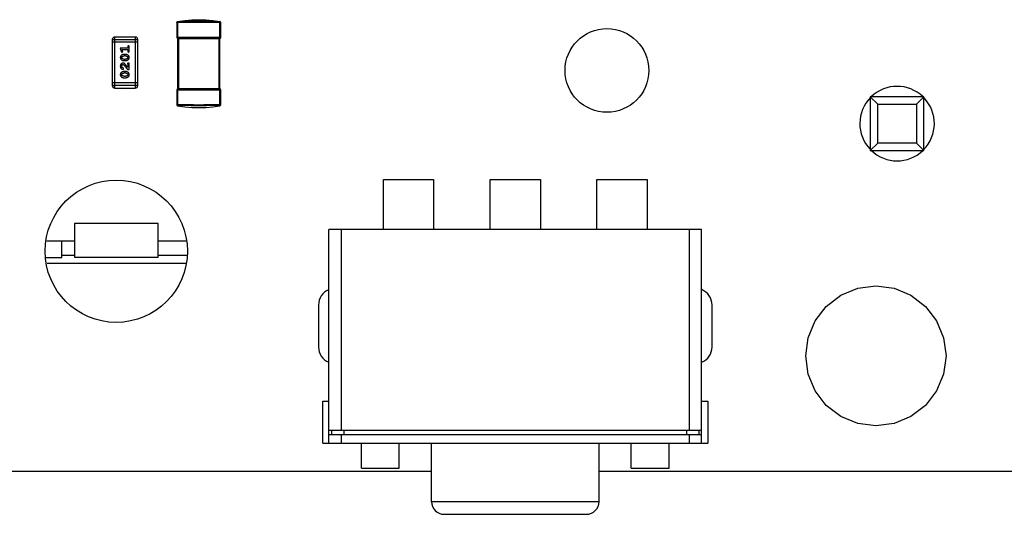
# Model space of a CAD drawing. Header units: millimetres. Extents: x 556 to 717, y 170 to 290.
# Tile 6 of 167: x 607.64 to 619.4, y 169.58 to 175.49. Entities that reach past the tile are written whole.
import ezdxf

# ---------------------------------------------------------------- set-up
doc = ezdxf.new("R2010")
doc.units = ezdxf.units.MM
doc.header["$LTSCALE"] = 30.734
doc.layers.get('0').update_dxf_attribs({"linetype": 'CONTINUOUS'})

msp = doc.modelspace()

# ---------------------------------------------------------------- linework, layer by layer
at = {"linetype": 'Continuous'}
for p, q in [((609.516, 175.456), (609.516, 175.279)), ((609.516, 175.454), (609.528, 175.454)), ((609.528, 175.454), (609.528, 175.466)), ((609.528, 174.478), (609.528, 175.454)), ((610.03, 175.468), (610.028, 175.466)), ((610.028, 175.466), (610.028, 175.454)), ((610.028, 174.478), (610.028, 175.454)), ((610.028, 175.454), (610.041, 175.454)), ((610.041, 175.279), (610.041, 175.456)), ((608.746, 175.253), (608.746, 174.704)), ((608.746, 175.253), (609.05, 175.253)), ((609.05, 175.223), (608.746, 175.223)), ((608.776, 174.674), (608.776, 175.284)), ((609.02, 175.284), (608.776, 175.284)), ((609.02, 175.284), (609.02, 174.674)), ((609.05, 174.704), (609.05, 175.253)), ((610.041, 175.279), (609.516, 175.279)), ((609.528, 175.266), (610.028, 175.266)), ((609.541, 174.666), (609.541, 175.266)), ((610.016, 175.266), (610.016, 174.666)), ((608.841, 175.15), (608.851, 175.114)), ((608.93, 175.15), (608.841, 175.15)), ((608.869, 175.118), (608.865, 175.133)), ((608.865, 175.133), (608.93, 175.133)), ((608.93, 175.168), (608.93, 175.15)), ((608.93, 175.133), (608.93, 175.116)), ((608.947, 175.116), (608.947, 175.168)), ((608.904, 175.076), (608.886, 175.076)), ((608.904, 175.059), (608.886, 175.059)), ((608.886, 175.02), (608.904, 175.02)), ((608.886, 175.002), (608.904, 175.002)), ((608.947, 174.973), (608.939, 174.973)), ((608.947, 174.895), (608.947, 174.973)), ((608.904, 174.872), (608.886, 174.872)), ((608.904, 174.855), (608.886, 174.855)), ((608.928, 174.895), (608.947, 174.895)), ((608.93, 174.958), (608.93, 174.922)), ((609.05, 174.735), (608.746, 174.735)), ((608.886, 174.815), (608.904, 174.815)), ((608.886, 174.798), (608.904, 174.798)), ((609.05, 174.704), (608.746, 174.704)), ((608.776, 174.674), (609.02, 174.674)), ((609.516, 174.654), (609.516, 174.476)), ((609.516, 174.654), (610.041, 174.654)), ((610.028, 174.666), (609.528, 174.666)), ((610.041, 174.476), (610.041, 174.654)), ((617.798, 174.57), (617.798, 173.93)), ((617.886, 174.482), (617.798, 174.57)), ((618.438, 174.57), (617.798, 174.57)), ((618.35, 174.482), (618.438, 174.57)), ((618.438, 173.93), (618.438, 174.57)), ((609.528, 174.478), (609.516, 174.478)), ((609.528, 174.466), (609.528, 174.478)), ((610.028, 174.478), (610.028, 174.466)), ((610.041, 174.478), (610.028, 174.478)), ((610.03, 174.464), (610.028, 174.466)), ((617.886, 174.018), (617.886, 174.482)), ((617.886, 174.482), (618.35, 174.482)), ((618.35, 174.482), (618.35, 174.018)), ((617.798, 173.93), (617.886, 174.018)), ((617.798, 173.93), (618.438, 173.93)), ((618.35, 174.018), (617.886, 174.018)), ((618.438, 173.93), (618.35, 174.018)), ((611.983, 172.983), (611.983, 173.583)), ((611.983, 173.583), (612.583, 173.583)), ((612.583, 173.583), (612.583, 172.983)), ((613.258, 172.983), (613.258, 173.583)), ((613.258, 173.583), (613.858, 173.583)), ((613.858, 173.583), (613.858, 172.983)), ((614.533, 172.983), (614.533, 173.583)), ((614.533, 173.583), (615.133, 173.583)), ((615.133, 173.583), (615.133, 172.983)), ((608.293, 173.055), (608.293, 172.655)), ((609.293, 173.055), (608.293, 173.055)), ((609.293, 172.655), (609.293, 173.055)), ((611.333, 170.433), (611.333, 172.983)), ((615.783, 172.983), (611.333, 172.983)), ((611.483, 170.587), (611.483, 172.983)), ((615.633, 172.983), (615.633, 170.587)), ((615.783, 170.433), (615.783, 172.983)), ((607.963, 172.85), (608.293, 172.85)), ((608.143, 172.65), (608.143, 172.85)), ((609.293, 172.85), (609.623, 172.85)), ((607.955, 172.65), (608.143, 172.65)), ((608.143, 172.68), (608.293, 172.68)), ((608.293, 172.655), (609.293, 172.655)), ((609.293, 172.68), (609.636, 172.68)), ((609.62, 172.58), (607.966, 172.58)), ((617.446, 172.2), (617.648, 172.283)), ((617.648, 172.283), (617.864, 172.312)), ((617.864, 172.312), (618.081, 172.283)), ((618.081, 172.283), (618.283, 172.2)), ((617.272, 172.067), (617.446, 172.2)), ((618.283, 172.2), (618.456, 172.067)), ((611.208, 172.083), (611.208, 171.583)), ((615.908, 171.583), (615.908, 172.083)), ((617.139, 171.893), (617.272, 172.067)), ((618.456, 172.067), (618.589, 171.893)), ((617.056, 171.691), (617.139, 171.893)), ((618.589, 171.893), (618.673, 171.691)), ((617.027, 171.475), (617.056, 171.691)), ((618.673, 171.691), (618.702, 171.475)), ((617.056, 171.258), (617.027, 171.475)), ((618.702, 171.475), (618.673, 171.258)), ((617.139, 171.056), (617.056, 171.258)), ((618.673, 171.258), (618.589, 171.056)), ((617.272, 170.883), (617.139, 171.056)), ((618.589, 171.056), (618.456, 170.883)), ((611.258, 170.433), (611.258, 170.933)), ((611.258, 170.933), (611.333, 170.933)), ((615.783, 170.933), (615.858, 170.933)), ((615.858, 170.933), (615.858, 170.433)), ((617.446, 170.75), (617.272, 170.883)), ((618.456, 170.883), (618.283, 170.75)), ((617.648, 170.666), (617.446, 170.75)), ((618.283, 170.75), (618.081, 170.666)), ((617.864, 170.638), (617.648, 170.666)), ((618.081, 170.666), (617.864, 170.638)), ((611.333, 170.587), (615.783, 170.587)), ((615.783, 170.533), (611.333, 170.533)), ((611.363, 170.587), (611.363, 170.533)), ((611.483, 170.433), (611.483, 170.533)), ((611.513, 170.533), (611.513, 170.587)), ((615.603, 170.587), (615.603, 170.533)), ((615.633, 170.533), (615.633, 170.433)), ((615.753, 170.533), (615.753, 170.587)), ((611.258, 170.433), (615.858, 170.433)), ((611.72, 170.133), (611.72, 170.433)), ((612.172, 170.133), (612.172, 170.433)), ((612.558, 169.733), (612.558, 170.433)), ((614.558, 169.733), (614.558, 170.433)), ((614.944, 170.133), (614.944, 170.433)), ((615.396, 170.133), (615.396, 170.433)), ((596.608, 170.1), (612.558, 170.098)), ((611.72, 170.133), (612.172, 170.133)), ((614.558, 170.098), (620.169, 170.097)), ((614.944, 170.133), (615.396, 170.133)), ((614.558, 169.733), (612.558, 169.733)), ((612.708, 169.583), (614.408, 169.583))]:
    msp.add_line(p, q, dxfattribs=at)
for points in [[(609.526, 175.468), (609.524, 175.468), (609.521, 175.466), (609.519, 175.464), (609.517, 175.462), (609.516, 175.459), (609.516, 175.456)], [(609.526, 175.468), (609.61, 175.481), (609.694, 175.488), (609.778, 175.491), (609.862, 175.488), (609.947, 175.481), (610.03, 175.468)], [(610.041, 175.456), (610.04, 175.459), (610.039, 175.462), (610.038, 175.464), (610.035, 175.466), (610.032, 175.468), (610.031, 175.468)], [(609.516, 174.476), (609.516, 174.473), (609.518, 174.469), (609.52, 174.467), (609.523, 174.465), (609.526, 174.464)], [(609.526, 174.464), (609.61, 174.451), (609.694, 174.444), (609.778, 174.441), (609.862, 174.444), (609.947, 174.451), (610.03, 174.464)], [(610.031, 174.464), (610.033, 174.465), (610.036, 174.467), (610.039, 174.469), (610.04, 174.473), (610.041, 174.476)]]:
    msp.add_lwpolyline(points, dxfattribs=at)
for centre, radius in [((614.653, 174.885), 0.5), ((608.793, 172.725), 0.85)]:
    msp.add_circle(centre, radius, dxfattribs=at)
for centre, radius, start, end in [((609.528, 175.454), 0.0125, 171.5378, 179.9822), ((609.778, 163.377), 12.08, 88.8142, 91.1859), ((610.028, 175.454), 0.0125, 0.0421, 8.433), ((608.776, 175.253), 0.0305, 90, 180), ((609.02, 175.253), 0.0305, 0, 90), ((609.528, 175.279), 0.0125, 180, 270), ((610.028, 175.279), 0.0125, 270, 0), ((608.776, 174.704), 0.0305, 180, 270), ((609.02, 174.704), 0.0305, 270, 0), ((609.528, 174.654), 0.0125, 90, 180), ((610.028, 174.654), 0.0125, 0, 90), ((618.118, 174.25), 0.445, 46.296, 133.6255), ((618.118, 174.25), 0.445, 135.3557, 223.6994), ((618.118, 174.25), 0.445, 315.3557, 43.6994), ((609.528, 174.478), 0.0125, 180.0423, 188.433), ((609.778, 186.556), 12.08, 268.8142, 271.1858), ((610.028, 174.478), 0.0125, 351.5378, 359.9825), ((610.028, 174.478), 0.0126, 350.9596, 351.5698), ((618.118, 174.25), 0.445, 226.2954, 313.626), ((611.408, 172.083), 0.2, 112.6111, 180), ((615.708, 172.083), 0.2, 0, 67.4409), ((611.408, 171.583), 0.2, 180, 247.3881), ((615.708, 171.583), 0.2, 292.5581, 0), ((612.708, 169.733), 0.15, 180, 270), ((614.408, 169.733), 0.15, 270, 0)]:
    msp.add_arc(centre, radius, start, end, dxfattribs=at)
for points, knots in [([(609.516, 175.456), (609.516, 175.457), (609.517, 175.46), (609.52, 175.463), (609.524, 175.466), (609.527, 175.466), (609.528, 175.466)], [0, 0, 0, 0, 0.247151, 0.50673, 0.762719, 1, 1, 1, 1]), ([(610.028, 175.466), (609.987, 175.467), (609.903, 175.468), (609.778, 175.469), (609.653, 175.468), (609.57, 175.467), (609.528, 175.466)], [0, 0, 0, 0, 0.249983, 0.5, 0.750017, 1, 1, 1, 1]), ([(610.028, 175.466), (610.03, 175.466), (610.033, 175.466), (610.037, 175.463), (610.039, 175.46), (610.04, 175.457), (610.041, 175.456)], [0, 0, 0, 0, 0.237282, 0.493274, 0.752853, 1, 1, 1, 1]), ([(608.851, 175.114), (608.852, 175.113), (608.852, 175.111), (608.853, 175.109), (608.854, 175.108), (608.855, 175.106), (608.856, 175.106), (608.857, 175.105), (608.859, 175.105), (608.86, 175.105), (608.86, 175.105)], [0, 0, 0, 0, 0.187321, 0.344927, 0.475328, 0.579604, 0.674244, 0.773631, 0.882025, 1, 1, 1, 1]), ([(608.86, 175.105), (608.861, 175.105), (608.862, 175.105), (608.864, 175.105), (608.866, 175.106), (608.867, 175.107), (608.868, 175.108), (608.869, 175.11), (608.87, 175.111), (608.87, 175.112), (608.87, 175.113)], [0, 0, 0, 0, 0.138815, 0.27042, 0.39836, 0.52875, 0.654955, 0.771147, 0.884581, 1, 1, 1, 1]), ([(608.87, 175.113), (608.87, 175.113), (608.87, 175.114), (608.869, 175.115), (608.869, 175.116), (608.869, 175.117), (608.869, 175.118)], [0, 0, 0, 0, 0.183151, 0.413144, 0.682305, 1, 1, 1, 1]), ([(608.938, 175.179), (608.938, 175.179), (608.936, 175.179), (608.935, 175.178), (608.933, 175.177), (608.932, 175.176), (608.931, 175.174), (608.93, 175.172), (608.93, 175.17), (608.93, 175.168), (608.93, 175.168)], [0, 0, 0, 0, 0.11517, 0.223509, 0.328254, 0.438012, 0.553651, 0.682263, 0.830856, 1, 1, 1, 1]), ([(608.93, 175.116), (608.93, 175.115), (608.93, 175.113), (608.93, 175.111), (608.931, 175.109), (608.932, 175.107), (608.933, 175.106), (608.935, 175.105), (608.936, 175.105), (608.938, 175.105), (608.938, 175.105)], [0, 0, 0, 0, 0.169102, 0.317658, 0.446239, 0.563118, 0.671828, 0.776546, 0.884858, 1, 1, 1, 1]), ([(608.947, 175.168), (608.947, 175.168), (608.947, 175.17), (608.946, 175.172), (608.946, 175.174), (608.944, 175.176), (608.943, 175.177), (608.942, 175.178), (608.94, 175.179), (608.939, 175.179), (608.938, 175.179)], [0, 0, 0, 0, 0.169012, 0.317488, 0.445429, 0.560977, 0.67065, 0.776666, 0.88492, 1, 1, 1, 1]), ([(608.938, 175.105), (608.939, 175.105), (608.94, 175.105), (608.942, 175.105), (608.943, 175.106), (608.945, 175.107), (608.946, 175.109), (608.946, 175.111), (608.947, 175.113), (608.947, 175.115), (608.947, 175.116)], [0, 0, 0, 0, 0.115051, 0.223278, 0.329269, 0.437893, 0.554681, 0.682591, 0.83103, 1, 1, 1, 1]), ([(608.886, 175.076), (608.885, 175.076), (608.883, 175.076), (608.88, 175.076), (608.877, 175.075), (608.873, 175.075), (608.87, 175.074), (608.867, 175.073), (608.864, 175.071), (608.861, 175.07), (608.859, 175.068), (608.856, 175.067), (608.854, 175.065), (608.852, 175.063), (608.85, 175.062), (608.848, 175.06), (608.847, 175.058), (608.845, 175.056), (608.844, 175.053), (608.842, 175.049), (608.842, 175.044), (608.841, 175.041), (608.841, 175.039)], [0, 0, 0, 0, 0.049855, 0.099516, 0.148482, 0.19758, 0.246804, 0.296268, 0.346517, 0.397047, 0.446826, 0.49336, 0.537801, 0.579207, 0.617974, 0.654833, 0.689171, 0.722088, 0.786392, 0.853518, 0.924186, 1, 1, 1, 1]), ([(608.841, 175.039), (608.841, 175.038), (608.842, 175.035), (608.842, 175.031), (608.843, 175.027), (608.845, 175.023), (608.847, 175.02), (608.85, 175.017), (608.853, 175.014), (608.856, 175.012), (608.859, 175.01), (608.863, 175.008), (608.867, 175.006), (608.871, 175.005), (608.874, 175.004), (608.878, 175.003), (608.882, 175.002), (608.885, 175.002), (608.886, 175.002)], [0, 0, 0, 0, 0.06692, 0.130834, 0.19258, 0.252759, 0.312631, 0.373411, 0.436359, 0.501894, 0.568244, 0.632472, 0.69556, 0.757163, 0.818592, 0.878885, 0.939235, 1, 1, 1, 1]), ([(608.874, 174.973), (608.873, 174.972), (608.871, 174.972), (608.868, 174.972), (608.865, 174.971), (608.862, 174.97), (608.859, 174.969), (608.856, 174.967), (608.853, 174.965), (608.851, 174.962), (608.849, 174.96), (608.847, 174.957), (608.845, 174.954), (608.844, 174.95), (608.843, 174.947), (608.842, 174.944), (608.842, 174.94), (608.841, 174.937), (608.841, 174.936)], [0, 0, 0, 0, 0.060981, 0.120256, 0.178148, 0.236115, 0.293993, 0.352864, 0.413358, 0.476056, 0.539296, 0.602396, 0.665116, 0.728325, 0.792919, 0.859317, 0.928302, 1, 1, 1, 1]), ([(608.859, 175.039), (608.859, 175.04), (608.859, 175.041), (608.859, 175.043), (608.859, 175.045), (608.86, 175.046), (608.861, 175.048), (608.862, 175.049), (608.863, 175.05), (608.864, 175.051), (608.864, 175.051)], [0, 0, 0, 0, 0.138115, 0.270177, 0.397547, 0.520057, 0.63869, 0.757499, 0.878226, 1, 1, 1, 1]), ([(608.865, 175.027), (608.864, 175.027), (608.863, 175.028), (608.862, 175.03), (608.861, 175.031), (608.86, 175.032), (608.86, 175.034), (608.859, 175.036), (608.859, 175.038), (608.859, 175.039), (608.859, 175.039)], [0, 0, 0, 0, 0.13042, 0.256046, 0.378133, 0.498725, 0.620452, 0.742761, 0.869406, 1, 1, 1, 1]), ([(608.864, 175.051), (608.865, 175.052), (608.866, 175.053), (608.869, 175.055), (608.872, 175.056), (608.874, 175.057), (608.877, 175.058), (608.88, 175.059), (608.883, 175.059), (608.885, 175.059), (608.886, 175.059)], [0, 0, 0, 0, 0.125331, 0.248948, 0.371201, 0.494032, 0.616811, 0.742104, 0.868849, 1, 1, 1, 1]), ([(608.886, 175.02), (608.885, 175.02), (608.883, 175.02), (608.88, 175.02), (608.877, 175.021), (608.874, 175.021), (608.872, 175.022), (608.869, 175.024), (608.867, 175.025), (608.865, 175.026), (608.865, 175.027)], [0, 0, 0, 0, 0.135446, 0.266257, 0.393419, 0.517936, 0.639137, 0.758785, 0.879345, 1, 1, 1, 1]), ([(608.902, 174.956), (608.902, 174.957), (608.9, 174.958), (608.898, 174.961), (608.896, 174.963), (608.894, 174.965), (608.892, 174.966), (608.89, 174.968), (608.889, 174.969), (608.887, 174.97), (608.884, 174.971), (608.881, 174.972), (608.878, 174.972), (608.875, 174.972), (608.874, 174.973)], [0, 0, 0, 0, 0.103002, 0.197728, 0.285279, 0.365235, 0.437224, 0.502446, 0.560545, 0.611446, 0.707576, 0.80349, 0.900532, 1, 1, 1, 1]), ([(608.948, 175.039), (608.948, 175.041), (608.948, 175.044), (608.948, 175.048), (608.946, 175.052), (608.945, 175.055), (608.943, 175.059), (608.94, 175.062), (608.937, 175.064), (608.934, 175.067), (608.93, 175.069), (608.927, 175.071), (608.923, 175.073), (608.919, 175.074), (608.915, 175.075), (608.912, 175.076), (608.908, 175.076), (608.905, 175.076), (608.904, 175.076)], [0, 0, 0, 0, 0.067217, 0.131051, 0.19272, 0.252824, 0.312745, 0.373449, 0.436041, 0.501494, 0.567761, 0.632087, 0.695096, 0.757109, 0.817993, 0.878657, 0.939311, 1, 1, 1, 1]), ([(608.904, 175.059), (608.905, 175.059), (608.907, 175.059), (608.91, 175.059), (608.913, 175.058), (608.915, 175.057), (608.918, 175.056), (608.921, 175.055), (608.923, 175.054), (608.925, 175.052), (608.925, 175.052)], [0, 0, 0, 0, 0.135449, 0.266263, 0.393429, 0.516942, 0.639128, 0.758779, 0.879341, 1, 1, 1, 1]), ([(608.904, 175.002), (608.905, 175.002), (608.907, 175.002), (608.91, 175.003), (608.913, 175.003), (608.916, 175.004), (608.919, 175.005), (608.922, 175.006), (608.925, 175.007), (608.928, 175.009), (608.931, 175.01), (608.934, 175.012), (608.936, 175.014), (608.938, 175.015), (608.94, 175.017), (608.942, 175.019), (608.943, 175.02), (608.945, 175.023), (608.946, 175.026), (608.947, 175.03), (608.948, 175.035), (608.948, 175.038), (608.948, 175.039)], [0, 0, 0, 0, 0.049886, 0.09882, 0.148132, 0.19689, 0.246038, 0.295176, 0.345305, 0.395692, 0.445312, 0.491875, 0.535813, 0.577009, 0.616081, 0.652689, 0.687585, 0.720206, 0.785062, 0.85223, 0.923759, 1, 1, 1, 1]), ([(608.926, 175.027), (608.925, 175.027), (608.923, 175.026), (608.921, 175.024), (608.918, 175.023), (608.916, 175.022), (608.913, 175.021), (608.91, 175.02), (608.907, 175.02), (608.905, 175.02), (608.904, 175.02)], [0, 0, 0, 0, 0.124927, 0.248361, 0.370889, 0.492583, 0.61616, 0.741472, 0.869044, 1, 1, 1, 1]), ([(608.925, 175.052), (608.926, 175.051), (608.927, 175.051), (608.928, 175.049), (608.929, 175.048), (608.93, 175.046), (608.93, 175.045), (608.931, 175.043), (608.931, 175.041), (608.931, 175.04), (608.931, 175.04)], [0, 0, 0, 0, 0.129853, 0.25607, 0.380154, 0.49978, 0.62208, 0.743277, 0.868791, 1, 1, 1, 1]), ([(608.931, 175.04), (608.931, 175.039), (608.931, 175.038), (608.931, 175.036), (608.93, 175.034), (608.93, 175.033), (608.929, 175.031), (608.928, 175.03), (608.927, 175.028), (608.926, 175.028), (608.926, 175.027)], [0, 0, 0, 0, 0.139844, 0.271849, 0.399162, 0.521619, 0.6402, 0.758957, 0.87828, 1, 1, 1, 1]), ([(608.939, 174.973), (608.938, 174.972), (608.936, 174.972), (608.933, 174.972), (608.931, 174.971), (608.929, 174.97), (608.928, 174.969), (608.927, 174.967), (608.926, 174.966), (608.926, 174.965), (608.926, 174.964)], [0, 0, 0, 0, 0.1844, 0.34094, 0.473574, 0.586824, 0.690029, 0.789175, 0.890445, 1, 1, 1, 1]), ([(608.841, 174.936), (608.841, 174.934), (608.842, 174.931), (608.842, 174.926), (608.844, 174.921), (608.846, 174.917), (608.848, 174.912), (608.851, 174.909), (608.854, 174.906), (608.858, 174.903), (608.862, 174.901), (608.865, 174.9), (608.868, 174.899), (608.87, 174.899), (608.871, 174.899)], [0, 0, 0, 0, 0.098286, 0.193983, 0.289056, 0.384352, 0.477435, 0.566197, 0.652355, 0.737986, 0.818188, 0.887401, 0.94802, 1, 1, 1, 1]), ([(608.886, 174.872), (608.885, 174.872), (608.883, 174.872), (608.88, 174.871), (608.877, 174.871), (608.873, 174.87), (608.87, 174.869), (608.867, 174.868), (608.864, 174.867), (608.861, 174.865), (608.859, 174.864), (608.856, 174.862), (608.854, 174.861), (608.852, 174.859), (608.85, 174.857), (608.848, 174.855), (608.847, 174.854), (608.845, 174.851), (608.844, 174.848), (608.842, 174.844), (608.842, 174.839), (608.841, 174.836), (608.841, 174.835)], [0, 0, 0, 0, 0.049855, 0.099516, 0.148482, 0.19758, 0.246804, 0.296268, 0.346517, 0.397047, 0.446826, 0.49336, 0.537801, 0.579207, 0.617974, 0.654833, 0.689171, 0.722088, 0.786392, 0.853518, 0.924186, 1, 1, 1, 1]), ([(608.859, 174.936), (608.859, 174.937), (608.859, 174.94), (608.86, 174.944), (608.861, 174.947), (608.863, 174.95), (608.865, 174.952), (608.868, 174.954), (608.87, 174.955), (608.872, 174.955), (608.873, 174.955)], [0, 0, 0, 0, 0.156344, 0.299348, 0.4327, 0.561, 0.682299, 0.791883, 0.89611, 1, 1, 1, 1]), ([(608.864, 174.921), (608.864, 174.921), (608.863, 174.922), (608.862, 174.924), (608.861, 174.926), (608.86, 174.928), (608.859, 174.929), (608.859, 174.931), (608.859, 174.934), (608.859, 174.935), (608.859, 174.936)], [0, 0, 0, 0, 0.121873, 0.243139, 0.363336, 0.485133, 0.607572, 0.734701, 0.864814, 1, 1, 1, 1]), ([(608.873, 174.916), (608.872, 174.916), (608.87, 174.917), (608.868, 174.918), (608.866, 174.919), (608.865, 174.92), (608.864, 174.921)], [0, 0, 0, 0, 0.285518, 0.544185, 0.781367, 1, 1, 1, 1]), ([(608.864, 174.847), (608.865, 174.848), (608.866, 174.849), (608.869, 174.85), (608.872, 174.852), (608.874, 174.853), (608.877, 174.854), (608.88, 174.854), (608.883, 174.854), (608.885, 174.855), (608.886, 174.855)], [0, 0, 0, 0, 0.125331, 0.248948, 0.371201, 0.494032, 0.616811, 0.742104, 0.868849, 1, 1, 1, 1]), ([(608.871, 174.899), (608.871, 174.899), (608.872, 174.899), (608.874, 174.899), (608.875, 174.9), (608.877, 174.901), (608.878, 174.903), (608.879, 174.904), (608.879, 174.906), (608.879, 174.907), (608.879, 174.907)], [0, 0, 0, 0, 0.120856, 0.239483, 0.360995, 0.490166, 0.620982, 0.746416, 0.870253, 1, 1, 1, 1]), ([(608.873, 174.955), (608.874, 174.955), (608.876, 174.955), (608.878, 174.954), (608.881, 174.953), (608.882, 174.951), (608.883, 174.95)], [0, 0, 0, 0, 0.212836, 0.442809, 0.70317, 1, 1, 1, 1]), ([(608.879, 174.907), (608.879, 174.908), (608.879, 174.909), (608.879, 174.91), (608.878, 174.911), (608.878, 174.913), (608.877, 174.914), (608.876, 174.915), (608.874, 174.915), (608.873, 174.916), (608.873, 174.916)], [0, 0, 0, 0, 0.127347, 0.246131, 0.359406, 0.470543, 0.586092, 0.711469, 0.847022, 1, 1, 1, 1]), ([(608.883, 174.95), (608.883, 174.95), (608.884, 174.949), (608.886, 174.947), (608.888, 174.946), (608.89, 174.943), (608.892, 174.941), (608.894, 174.938), (608.897, 174.935), (608.899, 174.932), (608.902, 174.928), (608.905, 174.924), (608.909, 174.92), (608.912, 174.916), (608.916, 174.911), (608.92, 174.906), (608.924, 174.901), (608.927, 174.897), (608.928, 174.895)], [0, 0, 0, 0, 0.026647, 0.057942, 0.094152, 0.134806, 0.180631, 0.231142, 0.286385, 0.346321, 0.411439, 0.481035, 0.555329, 0.634592, 0.718826, 0.807759, 0.901393, 1, 1, 1, 1]), ([(608.93, 174.922), (608.928, 174.924), (608.925, 174.928), (608.921, 174.933), (608.917, 174.938), (608.913, 174.943), (608.91, 174.947), (608.907, 174.95), (608.905, 174.953), (608.903, 174.955), (608.902, 174.956)], [0, 0, 0, 0, 0.176662, 0.337826, 0.484741, 0.617764, 0.73494, 0.837793, 0.926412, 1, 1, 1, 1]), ([(608.948, 174.835), (608.948, 174.836), (608.948, 174.839), (608.948, 174.843), (608.946, 174.847), (608.945, 174.851), (608.943, 174.854), (608.94, 174.857), (608.937, 174.86), (608.934, 174.862), (608.93, 174.865), (608.927, 174.866), (608.923, 174.868), (608.919, 174.87), (608.915, 174.871), (608.912, 174.871), (608.908, 174.872), (608.905, 174.872), (608.904, 174.872)], [0, 0, 0, 0, 0.067217, 0.131051, 0.19272, 0.252824, 0.312745, 0.373449, 0.436041, 0.501494, 0.567761, 0.632087, 0.695096, 0.757109, 0.817993, 0.878657, 0.939311, 1, 1, 1, 1]), ([(608.904, 174.855), (608.905, 174.855), (608.907, 174.854), (608.91, 174.854), (608.913, 174.854), (608.915, 174.853), (608.918, 174.852), (608.921, 174.85), (608.923, 174.849), (608.925, 174.848), (608.925, 174.847)], [0, 0, 0, 0, 0.135449, 0.266263, 0.393429, 0.516942, 0.639128, 0.758779, 0.879341, 1, 1, 1, 1]), ([(608.926, 174.964), (608.926, 174.963), (608.927, 174.962), (608.927, 174.961), (608.928, 174.96), (608.929, 174.959), (608.93, 174.958)], [0, 0, 0, 0, 0.20611, 0.432681, 0.695597, 1, 1, 1, 1]), ([(608.841, 174.835), (608.841, 174.833), (608.842, 174.83), (608.842, 174.826), (608.843, 174.823), (608.845, 174.819), (608.847, 174.816), (608.85, 174.813), (608.853, 174.81), (608.856, 174.807), (608.859, 174.805), (608.863, 174.803), (608.867, 174.802), (608.871, 174.8), (608.874, 174.799), (608.878, 174.798), (608.882, 174.798), (608.885, 174.798), (608.886, 174.798)], [0, 0, 0, 0, 0.06692, 0.130834, 0.19258, 0.252759, 0.312631, 0.373411, 0.436359, 0.501894, 0.568244, 0.632472, 0.69556, 0.757163, 0.818592, 0.878885, 0.939235, 1, 1, 1, 1]), ([(608.859, 174.835), (608.859, 174.835), (608.859, 174.837), (608.859, 174.838), (608.859, 174.84), (608.86, 174.842), (608.861, 174.843), (608.862, 174.845), (608.863, 174.846), (608.864, 174.847), (608.864, 174.847)], [0, 0, 0, 0, 0.138115, 0.270177, 0.397547, 0.520057, 0.63869, 0.757499, 0.878226, 1, 1, 1, 1]), ([(608.865, 174.822), (608.864, 174.823), (608.863, 174.824), (608.862, 174.825), (608.861, 174.826), (608.86, 174.828), (608.86, 174.83), (608.859, 174.831), (608.859, 174.833), (608.859, 174.834), (608.859, 174.835)], [0, 0, 0, 0, 0.13042, 0.256046, 0.378133, 0.498725, 0.620452, 0.742761, 0.869406, 1, 1, 1, 1]), ([(608.886, 174.815), (608.885, 174.815), (608.883, 174.815), (608.88, 174.816), (608.877, 174.816), (608.874, 174.817), (608.872, 174.818), (608.869, 174.819), (608.867, 174.821), (608.865, 174.822), (608.865, 174.822)], [0, 0, 0, 0, 0.135446, 0.266257, 0.393419, 0.517936, 0.639137, 0.758785, 0.879345, 1, 1, 1, 1]), ([(608.904, 174.798), (608.905, 174.798), (608.907, 174.798), (608.91, 174.798), (608.913, 174.799), (608.916, 174.799), (608.919, 174.8), (608.922, 174.801), (608.925, 174.803), (608.928, 174.804), (608.931, 174.806), (608.934, 174.807), (608.936, 174.809), (608.938, 174.811), (608.94, 174.812), (608.942, 174.814), (608.943, 174.816), (608.945, 174.818), (608.946, 174.821), (608.947, 174.826), (608.948, 174.83), (608.948, 174.833), (608.948, 174.835)], [0, 0, 0, 0, 0.049886, 0.09882, 0.148132, 0.19689, 0.246038, 0.295176, 0.345305, 0.395692, 0.445312, 0.491875, 0.535813, 0.577009, 0.616081, 0.652689, 0.687585, 0.720206, 0.785062, 0.85223, 0.923759, 1, 1, 1, 1]), ([(608.926, 174.823), (608.925, 174.822), (608.923, 174.821), (608.921, 174.819), (608.918, 174.818), (608.916, 174.817), (608.913, 174.816), (608.91, 174.816), (608.907, 174.815), (608.905, 174.815), (608.904, 174.815)], [0, 0, 0, 0, 0.124927, 0.248361, 0.370889, 0.492583, 0.61616, 0.741472, 0.869044, 1, 1, 1, 1]), ([(608.925, 174.847), (608.926, 174.847), (608.927, 174.846), (608.928, 174.845), (608.929, 174.843), (608.93, 174.842), (608.93, 174.84), (608.931, 174.839), (608.931, 174.837), (608.931, 174.836), (608.931, 174.835)], [0, 0, 0, 0, 0.129853, 0.25607, 0.380154, 0.49978, 0.62208, 0.743277, 0.868791, 1, 1, 1, 1]), ([(608.931, 174.835), (608.931, 174.834), (608.931, 174.833), (608.931, 174.831), (608.93, 174.83), (608.93, 174.828), (608.929, 174.827), (608.928, 174.825), (608.927, 174.824), (608.926, 174.823), (608.926, 174.823)], [0, 0, 0, 0, 0.139844, 0.271849, 0.399162, 0.521619, 0.6402, 0.758957, 0.87828, 1, 1, 1, 1]), ([(609.528, 174.466), (609.527, 174.466), (609.524, 174.466), (609.52, 174.469), (609.517, 174.472), (609.516, 174.475), (609.516, 174.476)], [0, 0, 0, 0, 0.237283, 0.493274, 0.752853, 1, 1, 1, 1]), ([(610.028, 174.466), (609.987, 174.465), (609.903, 174.464), (609.778, 174.463), (609.653, 174.464), (609.57, 174.465), (609.528, 174.466)], [0, 0, 0, 0, 0.249983, 0.5, 0.750017, 1, 1, 1, 1]), ([(610.041, 174.476), (610.04, 174.475), (610.039, 174.472), (610.037, 174.469), (610.033, 174.466), (610.03, 174.466), (610.028, 174.466)], [0, 0, 0, 0, 0.247603, 0.507163, 0.76291, 1, 1, 1, 1])]:
    msp.add_open_spline(points, degree=3, knots=knots, dxfattribs=at)

doc.saveas('drawing.dxf')
